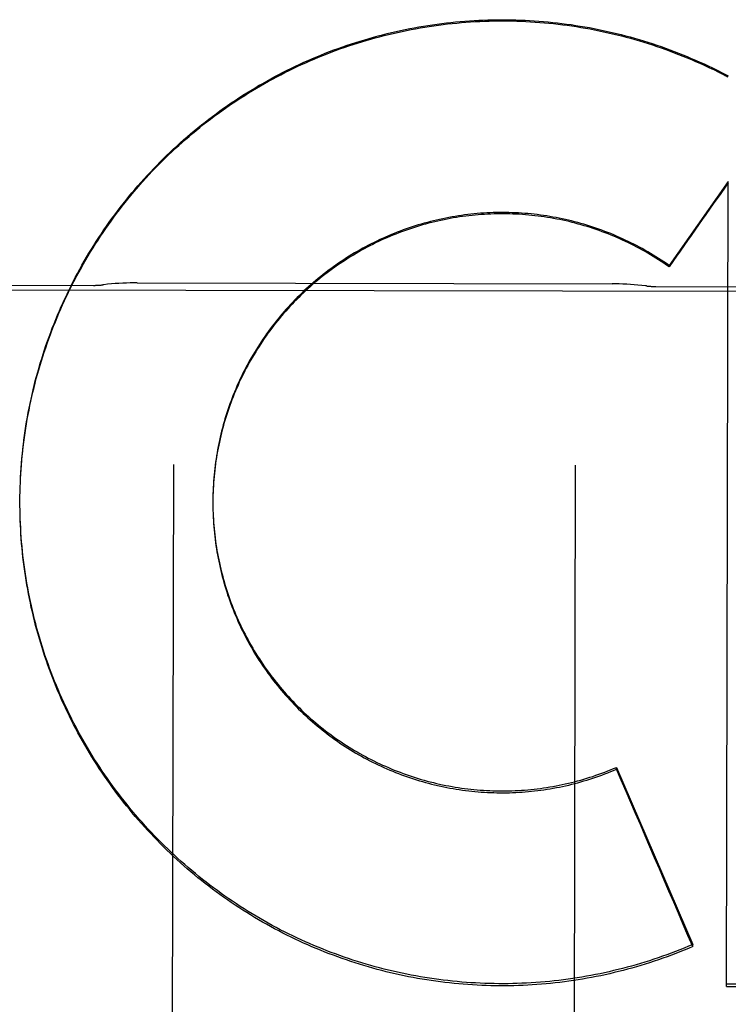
# Model space of a CAD drawing. Header units: inches. Extents: x 0 to 202, y 0 to 130.
# Tile 9 of 77: x 61.62 to 61.84, y 42.432 to 42.739. Entities that reach past the tile are written whole.
import ezdxf

# ---------------------------------------------------------------- set-up
doc = ezdxf.new("R2010")
doc.units = ezdxf.units.IN
doc.header["$LTSCALE"] = 11.0911316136
doc.header["$MEASUREMENT"] = 0
doc.linetypes.add('HIDDEN', pattern=[0.2, 0.1, -0.1])
doc.layers.add('02___PRT_ALL_AXES', color=7, linetype='CONTINUOUS')
doc.layers.add('DEFAULT_2', color=8, linetype='HIDDEN')

msp = doc.modelspace()

# ---------------------------------------------------------------- linework, layer by layer
at = {"layer": '02___PRT_ALL_AXES', "color": 8, "linetype": 'HIDDEN'}
for p, q in [((61.3240289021, 42.6552498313), (62.136527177, 42.6535755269)), ((61.567781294, 42.6561594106), (61.6427811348, 42.6560048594)), ((61.6564197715, 42.6567972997), (61.8041455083, 42.6564928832)), ((61.8177807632, 42.65564424), (61.892780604, 42.6554896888))]:
    msp.add_line(p, q, dxfattribs=at)
at = {"layer": 'DEFAULT_2', "color": 8, "linetype": 'HIDDEN'}
for p, q in [((61.83533985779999, 42.7232777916), (61.8353406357, 42.7236552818)), ((61.8353406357, 42.7236552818), (61.84028054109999, 42.7211481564)), ((61.8402125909, 42.6882801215), (61.8218423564, 42.6621929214)), ((61.8396963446, 42.4378940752), (61.8402125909, 42.6882801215)), ((61.8218414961, 42.6617754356), (61.8218423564, 42.6621929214)), ((61.6676663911, 42.60029681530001), (61.6665286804, 42.0481941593)), ((61.79266612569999, 42.6000392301), (61.791528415, 42.0479365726)), ((61.6199633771, 42.5914957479), (61.6200053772, 42.5934946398)), ((61.61992772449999, 42.5885177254), (61.6199407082, 42.5906117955)), ((61.6199387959, 42.5900582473), (61.6199661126, 42.5920533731)), ((61.6199277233, 42.5885177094), (61.6199291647, 42.5891700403)), ((61.6199309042, 42.5871825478), (61.619928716, 42.5889994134)), ((61.6199475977, 42.5857447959), (61.6199314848, 42.5877282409)), ((61.67993150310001, 42.5888756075), (61.6799314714, 42.5877522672)), ((61.679932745, 42.5891979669), (61.67993150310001, 42.5888756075)), ((61.6799325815, 42.5882122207), (61.6799417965, 42.5867696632)), ((61.6799432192, 42.5872265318), (61.6799628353, 42.58578713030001)), ((61.6199780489, 42.5843072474), (61.6199476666, 42.5862865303)), ((61.6200222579, 42.5828699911), (61.6199777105, 42.5848450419)), ((61.8055022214, 42.5054610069), (61.8055034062, 42.5060359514)), ((61.8055034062, 42.5060359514), (61.8292227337, 42.4509286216)), ((61.8292213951, 42.4502790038), (61.8292227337, 42.4509286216)), ((61.8396963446, 42.4378940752), (62.0595360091, 42.4373594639)), ((62.0595373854, 42.4380273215), (61.83969772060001, 42.4385618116))]:
    msp.add_line(p, q, dxfattribs=at)
for points in [[(61.6200017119, 42.5929329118), (61.6200584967, 42.5949354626), (61.6201254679, 42.5963757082), (61.6202062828, 42.5978152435), (61.6203009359, 42.5992539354), (61.6204094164, 42.6006916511), (61.6205317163, 42.6021282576), (61.62066782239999, 42.6035636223), (61.6208177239, 42.6049976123), (61.6209814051, 42.6064300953), (61.6211588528, 42.6078609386), (61.6213500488, 42.6092900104), (61.6215549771, 42.61071717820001), (61.621773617, 42.6121423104), (61.62200595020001, 42.6135652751), (61.6222519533, 42.614985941), (61.6225116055, 42.6164041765), (61.6227848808, 42.6178198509), (61.6230717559, 42.61923283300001), (61.6233722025, 42.6206429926), (61.6236861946, 42.6220501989), (61.6240137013, 42.6234543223), (61.6243546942, 42.6248552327), (61.62470914, 42.62625280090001), (61.62507700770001, 42.6276468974), (61.6254582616, 42.6290373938), (61.6258528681, 42.6304241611), (61.6262607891, 42.6318070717), (61.6266819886, 42.6331859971), (61.6271164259, 42.6345608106), (61.6275640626, 42.6359313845), (61.6280248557, 42.6372975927), (61.6284987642, 42.6386593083), (61.6289857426, 42.6400164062), (61.6294857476, 42.6413687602), (61.6299987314, 42.6427162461), (61.63052464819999, 42.6440587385), (61.63106344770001, 42.6453961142), (61.63161508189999, 42.6467282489), (61.6321794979, 42.64805502), (61.6327566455, 42.6493763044), (61.6333464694, 42.6506919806), (61.633948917, 42.6520019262), (61.6345639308, 42.6533060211), (61.6351914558, 42.6546041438), (61.6358314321, 42.6558961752), (61.6364838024, 42.657181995), (61.6371485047, 42.6584614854), (61.6378254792, 42.6597345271), (61.6385146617, 42.6610010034), (61.63921599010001, 42.6622607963), (61.6399293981, 42.6635137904), (61.6406548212, 42.6647598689), (61.6413921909, 42.6659989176), (61.64214144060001, 42.6672308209), (61.64290249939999, 42.6684554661), (61.64367529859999, 42.669672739), (61.6444597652, 42.6708825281), (61.6452558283, 42.6720847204), (61.6460634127, 42.6732792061), (61.6468824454, 42.6744658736), (61.6477128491, 42.6756446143), (61.6485545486, 42.6768153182), (61.6494074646, 42.6779778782), (61.65027151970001, 42.6791321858), (61.65114663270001, 42.6802781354), (61.6520327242, 42.6814156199), (61.65292971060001, 42.6825445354), (61.6538375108, 42.6836647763), (61.6547560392, 42.6847762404), (61.65568521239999, 42.6858788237), (61.65662494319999, 42.6869724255), (61.65757514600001, 42.6880569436), (61.6585357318, 42.6891322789), (61.659506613, 42.6901983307), (61.66048769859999, 42.6912550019), (61.6614788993, 42.6923021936), (61.6624801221, 42.6933398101), (61.6634912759, 42.6943677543), (61.6645122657, 42.6953859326), (61.6655429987, 42.6963942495), (61.6665833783, 42.6973926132), (61.6676333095, 42.6983809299), (61.6686926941, 42.69935910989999), (61.6697614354, 42.7003270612), (61.6708394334, 42.7012846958), (61.6719265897, 42.7022319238), (61.6730228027, 42.7031686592), (61.6741279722, 42.7040948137), (61.6752419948, 42.7050103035), (61.6763647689, 42.7059150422), (61.6774961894, 42.7068089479), (61.678636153, 42.7076919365), (61.67978455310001, 42.7085639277), (61.68094128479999, 42.7094248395), (61.6821062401, 42.7102745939), (61.68327931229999, 42.7111131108), (61.684460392, 42.7119403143), (61.6856493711, 42.7127561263), (61.6868461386, 42.713560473), (61.688050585, 42.7143532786), (61.689262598, 42.7151344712), (61.6904820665, 42.7159039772), (61.69170887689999, 42.71666172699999), (61.6929429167, 42.7174076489), (61.694184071, 42.7181416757), (61.6954322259, 42.7188637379), (61.6966872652, 42.7195737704), (61.69794907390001, 42.7202717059), (61.6992175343, 42.7209574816), (61.7004925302, 42.7216310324), (61.7017739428, 42.7222922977), (61.7030616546, 42.7229412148), (61.7043555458, 42.7235777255), (61.7056554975, 42.724201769), (61.7069613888, 42.7248132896), (61.7082730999, 42.7254122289), (61.7095905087, 42.7259985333), (61.7109134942, 42.7265721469), (61.7122419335, 42.7271330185), (61.71357570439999, 42.7276810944), (61.714914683, 42.7282163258), (61.7162587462, 42.7287386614), (61.7176077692, 42.7292480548), (61.7189616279, 42.729744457), (61.7203201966, 42.730227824), (61.7216833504, 42.7306981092), (61.7230509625, 42.7311552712), (61.7244229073, 42.73159926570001), (61.7257990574, 42.7320300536), (61.7271792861, 42.7324475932), (61.7285634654, 42.7328518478), (61.7299514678, 42.7332427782), (61.7313431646, 42.7336203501), (61.7327384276, 42.7339845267), (61.7341371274, 42.7343352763), (61.73553913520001, 42.73467256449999), (61.736944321, 42.7349963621), (61.7383525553, 42.7353066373), (61.73976370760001, 42.7356033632), (61.7411776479, 42.7358865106), (61.7425942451, 42.7361560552), (61.7440133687, 42.7364119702), (61.7454348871, 42.7366542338), (61.7468586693, 42.7368828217), (61.7482845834, 42.7370977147), (61.7497124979, 42.7372988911), (61.75114228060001, 42.7374863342), (61.7525737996, 42.7376600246), (61.75400692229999, 42.7378199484), (61.7554415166, 42.7379660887), (61.7568774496, 42.7380984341), (61.75831458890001, 42.7382169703), (61.7597528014, 42.7383216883), (61.7611919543, 42.7384125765), (61.7626319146, 42.7384896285), (61.7640725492, 42.7385528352), (61.7655137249, 42.7386021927), (61.7669553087, 42.7386376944), (61.7683971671, 42.7386593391), (61.7698391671, 42.7386671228), (61.7712811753, 42.7386610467), (61.7727230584, 42.7386411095), (61.7741646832, 42.7386073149), (61.7756059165, 42.73855966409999), (61.777046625, 42.7384981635), (61.77848667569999, 42.7384228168), (61.7799259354, 42.7383336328), (61.781364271, 42.738230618), (61.7828015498, 42.7381137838), (61.7842376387, 42.7379831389), (61.7856724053, 42.7378386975), (61.7871057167, 42.737680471), (61.7885374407, 42.7375084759), (61.7899674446, 42.7373227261), (61.7913955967, 42.7371232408), (61.7928217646, 42.7369100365), (61.79424581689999, 42.7366831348), (61.7956676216, 42.7364425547), (61.7970870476, 42.7361883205), (61.7985039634, 42.7359204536), (61.79991823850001, 42.7356389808), (61.8013297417, 42.7353439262), (61.802738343, 42.7350353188), (61.8041439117, 42.7347131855), (61.80554631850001, 42.7343775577), (61.8069454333, 42.7340284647), (61.8083411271, 42.7336659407), (61.80973327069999, 42.7332900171), (61.8111217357, 42.7329007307), (61.8125063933, 42.7324981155), (61.8138871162, 42.7320822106), (61.8152637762, 42.7316530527), (61.8166362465, 42.7312106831), (61.8180043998, 42.730755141), (61.8193681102, 42.7302864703), (61.8207272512, 42.7298047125), (61.82208169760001, 42.7293099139), (61.8234313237, 42.7288021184), (61.8247760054, 42.7282813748)], [(61.6200538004, 42.5943697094), (61.6201196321, 42.5958059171), (61.6201991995, 42.5972413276), (61.6202924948, 42.5986758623), (61.6203995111, 42.6001094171), (61.6205202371, 42.6015418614), (61.6206546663, 42.6029730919), (61.62080277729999, 42.6044029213), (61.62096454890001, 42.6058311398), (61.6211399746, 42.6072577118), (61.6213290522, 42.6086826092), (61.6215317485, 42.6101056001), (61.6217480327, 42.6115264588), (61.6219778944, 42.6129451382), (61.62222132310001, 42.6143615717), (61.62247828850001, 42.6157755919), (61.6227487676, 42.6171870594), (61.6230327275, 42.6185958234), (61.6233301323, 42.6200017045), (61.6236409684, 42.621404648), (61.6239652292, 42.6228046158), (61.6243028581, 42.6242013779), (61.6246538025, 42.6255947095), (61.62501804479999, 42.6269845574), (61.625395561, 42.6283708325), (61.6257863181, 42.6297534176), (61.6261902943, 42.6311322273), (61.6266074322, 42.6325070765), (61.62703767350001, 42.6338777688), (61.627480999, 42.6352442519), (61.6279373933, 42.6366064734), (61.6284067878, 42.6379642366), (61.6288891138, 42.6393173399), (61.6293843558, 42.6406657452), (61.629892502, 42.6420094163), (61.630413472, 42.6433481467), (61.6309471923, 42.6446817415), (61.631493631, 42.6460101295), (61.6320527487, 42.6473332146), (61.6326244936, 42.6486508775), (61.6332088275, 42.6499630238), (61.6338056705, 42.6512694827), (61.63441493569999, 42.6525700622), (61.6350366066, 42.6538647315), (61.6356706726, 42.6551534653), (61.6363170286, 42.6564360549), (61.6369755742, 42.657712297), (61.6376462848, 42.65898215), (61.6383291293, 42.6602455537), (61.6390240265, 42.66150236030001), (61.6397309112, 42.6627524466), (61.640449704, 42.6639956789), (61.6411803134, 42.665231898), (61.64192271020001, 42.6664610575), (61.642676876, 42.667683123), (61.64344268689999, 42.6688978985), (61.6442200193, 42.670105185), (61.6450088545, 42.6713049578), (61.6458091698, 42.6724971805), (61.646620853, 42.6736816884), (61.6474438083, 42.6748583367), (61.6482779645, 42.67602702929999), (61.6491232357, 42.67718764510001), (61.6499795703, 42.6783401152), (61.65084693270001, 42.6794843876), (61.6517251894, 42.6806202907), (61.65261420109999, 42.6817476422), (61.65351395, 42.6828664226), (61.6544244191, 42.6839766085), (61.65534546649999, 42.6850780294), (61.6562769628, 42.6861705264), (61.6572188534, 42.6872540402), (61.6581710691, 42.6883284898), (61.6591335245, 42.6893937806), (61.6601061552, 42.690449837), (61.66108882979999, 42.6914965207), (61.6620814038, 42.6925336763), (61.6630838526, 42.6935612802), (61.6640961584, 42.6945793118), (61.6651181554, 42.6955876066), (61.6661496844, 42.6965860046), (61.6671907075, 42.6975744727), (61.6682411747, 42.6985529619), (61.6693009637, 42.6995213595), (61.6703699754, 42.7004795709), (61.6714480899, 42.701427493), (61.6725351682, 42.7023650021), (61.6736311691, 42.7032920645), (61.6747360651, 42.7042086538), (61.6758496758, 42.7051146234), (61.6769718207, 42.7060098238), (61.6781024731, 42.7068942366), (61.6792415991, 42.7077678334), (61.6803890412, 42.7086304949), (61.68154466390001, 42.7094821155), (61.6827083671, 42.710322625), (61.68388002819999, 42.711151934), (61.6850595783, 42.711969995), (61.6862469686, 42.7127767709), (61.6874420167, 42.7135721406), (61.6886445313, 42.7143559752), (61.6898544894, 42.7151282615), (61.6910718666, 42.7158889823), (61.6922964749, 42.7166380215), (61.6935281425, 42.717375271), (61.6947667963, 42.71810069), (61.69601234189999, 42.7188142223), (61.6972646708, 42.7195158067), (61.69852369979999, 42.7202053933), (61.6997892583, 42.7208828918), (61.701061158, 42.7215481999), (61.70233936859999, 42.7222013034), (61.7036238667, 42.7228421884), (61.7049144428, 42.723470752), (61.7062108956, 42.7240868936), (61.707513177, 42.72469059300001), (61.7088212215, 42.7252818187), (61.71013487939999, 42.7258605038), (61.7114540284, 42.7264265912), (61.7127785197, 42.7269800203), (61.71410817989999, 42.7275207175), (61.7154429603, 42.7280486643), (61.7167828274, 42.728563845), (61.7181275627, 42.7290661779), (61.7194769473, 42.7295555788), (61.7208309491, 42.7300320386), (61.72218952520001, 42.73049554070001), (61.72355248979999, 42.7309460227), (61.7249196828, 42.7313834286), (61.7262909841, 42.7318077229), (61.72766624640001, 42.7322188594), (61.7290453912, 42.7326168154), (61.7304283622, 42.7330015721), (61.73181494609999, 42.7333730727), (61.73320492, 42.7337312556), (61.73459825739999, 42.734076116), (61.73599492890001, 42.734407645), (61.7373947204, 42.734725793), (61.7387974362, 42.7350305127), (61.7402029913, 42.7353217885), (61.7416112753, 42.7355995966), (61.7430221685, 42.7358639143), (61.7444355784, 42.7361147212), (61.7458513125, 42.7363519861), (61.7472691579, 42.7365756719), (61.7486890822, 42.7367857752), (61.7501110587, 42.7369822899), (61.75153485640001, 42.7371651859), (61.75296025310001, 42.7373344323), (61.7543871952, 42.737490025), (61.7558156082, 42.7376319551), (61.75724533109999, 42.7377602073), (61.758676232, 42.7378747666), (61.7601081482, 42.7379756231), (61.7615408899, 42.7380627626), (61.7629744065, 42.738136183), (61.764408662, 42.7381958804), (61.7658434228, 42.738241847), (61.76727845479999, 42.7382740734), (61.7687137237, 42.738292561), (61.770149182, 42.7382973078), (61.77158463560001, 42.7382883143), (61.7730199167, 42.7382655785), (61.774454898, 42.7382291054), (61.7758894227, 42.7381788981), (61.7773234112, 42.7381149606), (61.7787568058, 42.7380372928), (61.7801893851, 42.7379459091), (61.7816209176, 42.7378408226), (61.7830513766, 42.7377220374), (61.7844807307, 42.7375895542), (61.7859087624, 42.7374433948), (61.7873352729, 42.7372835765), (61.7887601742, 42.7371101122), (61.7901833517, 42.7369230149), (61.7916046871, 42.736722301), (61.7930240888, 42.7365079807), (61.7944413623, 42.7362800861), (61.7958562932, 42.7360386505), (61.79726885, 42.7357836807), (61.7986790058, 42.7355151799), (61.8000865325, 42.735233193), (61.8014912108, 42.7349377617), (61.8028929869, 42.7346288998), (61.80429178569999, 42.73430662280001), (61.8056874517, 42.7339709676), (61.8070798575, 42.7336219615), (61.8084688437, 42.7332596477), (61.8098542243, 42.7328840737), (61.8112359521, 42.7324952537), (61.8126139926, 42.7320931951), (61.8139881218, 42.7316779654), (61.8153581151, 42.7312496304), (61.81672393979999, 42.7308082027), (61.8180855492, 42.730353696), (61.8194427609, 42.7298861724), (61.8207954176, 42.7294056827), (61.8221433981, 42.7289122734), (61.8234865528, 42.7284059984), (61.8248248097, 42.7278868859)], [(61.8247760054, 42.7282813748), (61.8261156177, 42.7277477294), (61.8274500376, 42.7272012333), (61.82877914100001, 42.7266419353), (61.8301028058, 42.7260698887), (61.8314209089, 42.7254851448), (61.83273332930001, 42.7248877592), (61.8340398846, 42.724277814), (61.8353406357, 42.7236552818)], [(61.8248248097, 42.7278868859), (61.8261581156, 42.7273549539), (61.8274862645, 42.7268102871), (61.82880904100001, 42.7262529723), (61.8301264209, 42.7256830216), (61.8314383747, 42.7251004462), (61.8327447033, 42.7245053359), (61.8340451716, 42.723897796), (61.83533985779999, 42.7232777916)], [(61.8218423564, 42.6621929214), (61.821033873, 42.6627571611), (61.8202193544, 42.6633124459), (61.8193987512, 42.6638588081), (61.8185722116, 42.6643961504), (61.81773983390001, 42.6649244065), (61.81690171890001, 42.66544351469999), (61.8160579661, 42.6659534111), (61.8152086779, 42.6664540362), (61.8143539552, 42.6669453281), (61.8134939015, 42.6674272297), (61.8126286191, 42.6678996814), (61.81175821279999, 42.6683626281), (61.810882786, 42.6688160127), (61.8100024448, 42.6692597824), (61.8091172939, 42.6696938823), (61.8082274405, 42.6701182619), (61.8073329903, 42.6705328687), (61.8064340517, 42.6709376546), (61.8055307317, 42.6713325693), (61.80462313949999, 42.6717175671), (61.8037113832, 42.6720926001), (61.802795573, 42.6724576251), (61.8018758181, 42.6728125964), (61.8009522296, 42.6731574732), (61.8000249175, 42.6734922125), (61.799093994, 42.6738167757), (61.7981595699, 42.6741311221), (61.7972217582, 42.6744352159), (61.7962806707, 42.6747290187), (61.795336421, 42.6750124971), (61.7943891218, 42.67528561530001), (61.7934388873, 42.6755483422), (61.7924858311, 42.6758006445), (61.791530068, 42.6760424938), (61.79057171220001, 42.6762738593), (61.7896108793, 42.6764947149), (61.7886476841, 42.6767050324), (61.7876822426, 42.6769047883), (61.78671467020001, 42.6770939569), (61.7857450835, 42.6772725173), (61.7847735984, 42.6774404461), (61.7838003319, 42.6775977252), (61.7828254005, 42.6777443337), (61.78184892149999, 42.677880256), (61.7808710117, 42.6780054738), (61.7798917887, 42.678119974), (61.77891137, 42.678223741), (61.77792987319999, 42.6783167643), (61.77694741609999, 42.6783990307), (61.7759641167, 42.6784705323), (61.7749800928, 42.6785312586), (61.77399546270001, 42.6785812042), (61.77301034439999, 42.6786203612), (61.7720248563, 42.6786487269), (61.7710391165, 42.6786662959), (61.7700532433, 42.678673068), (61.76906735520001, 42.6786690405), (61.7680815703, 42.6786542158), (61.767096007, 42.6786285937), (61.7661107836, 42.6785921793), (61.7651260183, 42.678544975), (61.7641418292, 42.6784869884), (61.7631583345, 42.6784182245), (61.7621756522, 42.6783386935), (61.7611939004, 42.678248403), (61.7602131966, 42.6781473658), (61.7592336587, 42.6780355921), (61.7582554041, 42.6779130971), (61.7572785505, 42.6777798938), (61.75630321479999, 42.677636), (61.7553295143, 42.677481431), (61.7543575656, 42.6773162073), (61.7533874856, 42.6771403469), (61.7524193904, 42.6769538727), (61.7514533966, 42.6767568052), (61.75048961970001, 42.67654917), (61.7495281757, 42.67633099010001), (61.74856917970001, 42.6761022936), (61.7476127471, 42.6758631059), (61.7466589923, 42.6756134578), (61.74570803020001, 42.6753533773), (61.7447599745, 42.6750828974), (61.7438149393, 42.6748020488), (61.74287303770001, 42.6745108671), (61.7419343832, 42.6742093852), (61.7409990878, 42.6738976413), (61.7400672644, 42.673575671), (61.7391390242, 42.6732435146), (61.7382144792, 42.6729012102), (61.73729373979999, 42.6725488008), (61.7363769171, 42.6721863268), (61.7354641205, 42.6718138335), (61.7345554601, 42.6714313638), (61.7336510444, 42.6710389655), (61.7327509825, 42.6706366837), (61.7318553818, 42.6702245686), (61.7309643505, 42.6698026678), (61.7300779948, 42.6693710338), (61.7291964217, 42.6689297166), (61.7283197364, 42.6684787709), (61.72744804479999, 42.6680182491), (61.7265814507, 42.6675482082), (61.7257200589, 42.6670687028), (61.724863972, 42.6665797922), (61.7240132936, 42.6660815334), (61.7231681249, 42.6655739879), (61.7223285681, 42.6650572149), (61.7214947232, 42.6645312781), (61.7206666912, 42.663996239), (61.7198445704, 42.6634521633), (61.7190284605, 42.6628991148), (61.7182184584, 42.6623371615), (61.7174146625, 42.6617663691), (61.7166171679, 42.6611868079), (61.7158260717, 42.6605985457), (61.7150414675, 42.6600016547), (61.7142634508, 42.659396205), (61.7134921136, 42.6587822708), (61.71272754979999, 42.6581599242), (61.71196984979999, 42.6575292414), (61.7112191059, 42.6568902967), (61.7104754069, 42.6562431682), (61.7097388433, 42.6555879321), (61.7090095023, 42.6549246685), (61.70828747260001, 42.6542534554), (61.7075728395, 42.653574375), (61.7068656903, 42.6528875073), (61.7061661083, 42.652192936), (61.705474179, 42.6514907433), (61.70478998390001, 42.65078101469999), (61.7041136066, 42.650063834), (61.70344512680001, 42.6493392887), (61.7027846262, 42.6486074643), (61.7021321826, 42.6478684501), (61.7014878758, 42.6471223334), (61.7008517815, 42.6463692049), (61.70022397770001, 42.645609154), (61.6996045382, 42.6448422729), (61.6989935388, 42.6440686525), (61.6983910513, 42.64328838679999), (61.6977971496, 42.6425015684), (61.6972119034, 42.6417082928), (61.6966353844, 42.640908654), (61.6960676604, 42.6401027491), (61.695508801, 42.6392906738), (61.6949588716, 42.6384725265), (61.6944179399, 42.6376484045), (61.6938860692, 42.6368184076), (61.693363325, 42.6359826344), (61.6928497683, 42.6351411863), (61.6923454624, 42.6342941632), (61.6918504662, 42.6334416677), (61.6913648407, 42.6325838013), (61.6908886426, 42.6317206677), (61.6904219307, 42.6308523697), (61.6899647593, 42.6299790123), (61.6895171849, 42.6291006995), (61.6890792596, 42.6282175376), (61.68865103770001, 42.6273296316), (61.6882325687, 42.626437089), (61.6878239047, 42.6255400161), (61.687425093, 42.6246385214), (61.68703618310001, 42.6237327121), (61.68665722, 42.6228226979), (61.686288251, 42.6219085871), (61.6859293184, 42.6209904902), (61.68558046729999, 42.6200685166), (61.6852417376, 42.6191427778), (61.68491317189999, 42.6182133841), (61.6845948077, 42.6172804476), (61.684286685, 42.6163440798), (61.6839888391, 42.6154043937), (61.6837013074, 42.6144615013), (61.6834241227, 42.6135155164), (61.6831573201, 42.6125665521), (61.6829009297, 42.6116147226), (61.6826549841, 42.6106601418), (61.68241951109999, 42.6097029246), (61.6821945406, 42.6087431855), (61.681980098, 42.6077810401), (61.68177621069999, 42.6068166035), (61.68158290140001, 42.6058499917), (61.6814001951, 42.6048813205), (61.6812281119, 42.6039107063), (61.68106667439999, 42.6029382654), (61.6809158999, 42.6019641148), (61.6807758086, 42.600988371), (61.6806464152, 42.6000111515), (61.6805277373, 42.5990325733), (61.6804197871, 42.598052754), (61.6803225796, 42.597071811), (61.6802361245, 42.5960898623), (61.6801604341, 42.5951070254), (61.6800955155, 42.5941234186), (61.6800413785, 42.59313915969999), (61.6799980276, 42.5921543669), (61.67996547, 42.5911691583), (61.6799437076, 42.5901836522), (61.6799305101, 42.5883939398)], [(61.8218414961, 42.6617754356), (61.8210373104, 42.6623371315), (61.82022713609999, 42.6628899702), (61.81941091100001, 42.66343399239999), (61.8185888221, 42.6639690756), (61.8177610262, 42.6644951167), (61.8169275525, 42.6650120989), (61.81608842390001, 42.6655200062), (61.8152438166, 42.666018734), (61.8143939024, 42.6665081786), (61.81353871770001, 42.6669883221), (61.8126783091, 42.6674591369), (61.8118128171, 42.6679205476), (61.8109423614, 42.6683724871), (61.8100670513, 42.6688149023), (61.8091870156, 42.66924772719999), (61.8083023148, 42.6696709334), (61.8074129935, 42.670084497), (61.8065192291, 42.6704883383), (61.8056212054, 42.6708823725), (61.8047189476, 42.6712665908), (61.8038124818, 42.6716409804), (61.8029019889, 42.6720054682), (61.8019876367, 42.6723599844), (61.80106948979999, 42.672704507), (61.8001476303, 42.6730390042), (61.79922217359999, 42.6733634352), (61.7982932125, 42.6736777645), (61.7973608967, 42.6739819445), (61.7964253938, 42.6742759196), (61.795486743, 42.6745596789), (61.7945449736, 42.6748332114), (61.793600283, 42.675096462), (61.7926528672, 42.6753493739), (61.7917027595, 42.6755919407), (61.7907500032, 42.6758241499), (61.7897947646, 42.6760459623), (61.7888371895, 42.676257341), (61.7878773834, 42.6764582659), (61.786915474, 42.6766487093), (61.7859515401, 42.6768286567), (61.7849856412, 42.6769980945), (61.7840179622, 42.6771569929), (61.7830486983, 42.6773053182), (61.782077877, 42.677443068), (61.781105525, 42.6775702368), (61.78013184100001, 42.6776868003), (61.7791570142, 42.6777927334), (61.7781811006, 42.6778880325), (61.7772041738, 42.6779726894), (61.77622637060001, 42.6780466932), (61.7752478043, 42.6781100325), (61.7742686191, 42.6781627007), (61.7732889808, 42.678204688), (61.7723089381, 42.6782359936), (61.77132852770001, 42.6782566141), (61.77034795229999, 42.6782665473), (61.7693674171, 42.6782657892), (61.7683869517, 42.6782543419), (61.76740659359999, 42.6782322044), (61.7664265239, 42.6781993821), (61.7654469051, 42.67815587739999), (61.7644678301, 42.6781016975), (61.763489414, 42.6780368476), (61.76251175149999, 42.6779613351), (61.7615349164, 42.6778751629), (61.7605590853, 42.6777783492), (61.7595844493, 42.6776709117), (61.7586110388, 42.6775528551), (61.75763888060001, 42.6774241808), (61.75666817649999, 42.6772849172), (61.75569912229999, 42.6771350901), (61.7547317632, 42.6769747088), (61.7537661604, 42.6768037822), (61.7528024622, 42.6766223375), (61.7518407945, 42.6764303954), (61.7508812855, 42.6762279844), (61.7499240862, 42.67601513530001), (61.7489692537, 42.675791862), (61.7480168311, 42.675558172), (61.7470670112, 42.6753141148), (61.7461199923, 42.6750597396), (61.74517579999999, 42.6747950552), (61.7442344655, 42.6745200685), (61.7432961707, 42.6742348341), (61.7423610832, 42.6739393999), (61.7414292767, 42.6736337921), (61.7405008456, 42.6733180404), (61.7395758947, 42.6729921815), (61.7386545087, 42.672656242), (61.7377368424, 42.6723102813), (61.7368230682, 42.6719543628), (61.7359132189, 42.6715885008), (61.7350073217, 42.671212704), (61.7341055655, 42.6708270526), (61.7332081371, 42.6704316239), (61.7323150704, 42.6700264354), (61.7314264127, 42.6696115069), (61.7305423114, 42.6691869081), (61.7296628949, 42.6687526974), (61.7287882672, 42.6683089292), (61.7279185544, 42.6678556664), (61.7270538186, 42.6673929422), (61.7261941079, 42.6669207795), (61.72533959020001, 42.6664392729), (61.7244904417, 42.6659485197), (61.7236466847, 42.6654485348), (61.7228083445, 42.6649393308), (61.7219755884, 42.6644210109), (61.7211485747, 42.6638936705), (61.72032735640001, 42.6633573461), (61.7195120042, 42.6628120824), (61.71870262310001, 42.6622579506), (61.7178993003, 42.6616950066), (61.71710215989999, 42.6611233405), (61.7163113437, 42.66054305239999), (61.71552688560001, 42.6599541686), (61.714748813, 42.6593567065), (61.713977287, 42.6587507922), (61.71321247, 42.6581365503), (61.7124543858, 42.6575140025), (61.7117030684, 42.6568831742), (61.7109586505, 42.6562441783), (61.71022125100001, 42.6555971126), (61.7094909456, 42.6549420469), (61.7087678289, 42.6542790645), (61.7080519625, 42.653608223), (61.7073433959, 42.6529295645), (61.7066422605, 42.6522432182), (61.7059486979, 42.65154932), (61.7052627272, 42.650847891), (61.7045843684, 42.6501389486), (61.7039137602, 42.6494226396), (61.7032510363, 42.6486991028), (61.7025962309, 42.6479683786), (61.70194939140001, 42.6472305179), (61.701310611, 42.6464856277), (61.7006799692, 42.6457337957), (61.700057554, 42.6449751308), (61.6994434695, 42.6442097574), (61.6988377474, 42.6434377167), (61.6982404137, 42.64265903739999), (61.6976515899, 42.6418738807), (61.6970714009, 42.6410824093), (61.6964998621, 42.6402846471), (61.6959369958, 42.6394806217), (61.69538290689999, 42.6386704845), (61.6948376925, 42.6378543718), (61.6943013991, 42.6370323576), (61.69377408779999, 42.6362045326), (61.6932558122, 42.6353709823), (61.692746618, 42.6345317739), (61.69224659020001, 42.6336870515), (61.69175582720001, 42.6328369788), (61.6912743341, 42.6319815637), (61.6908021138, 42.6311208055), (61.6903392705, 42.6302548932), (61.6898858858, 42.6293839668), (61.6894420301, 42.6285081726), (61.68900779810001, 42.6276276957), (61.6885831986, 42.62674256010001), (61.6881682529, 42.6258528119), (61.68776301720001, 42.624958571), (61.687367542, 42.6240599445), (61.6869818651, 42.6231570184), (61.6866060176, 42.6222498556), (61.68624007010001, 42.6213386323), (61.68588410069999, 42.6204235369), (61.6855381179, 42.6195045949), (61.68520213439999, 42.6185818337), (61.68487621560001, 42.6176554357), (61.6845604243, 42.61672556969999), (61.6842547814, 42.6157923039), (61.68395931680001, 42.6148557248), (61.6836740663, 42.6139159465), (61.6833990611, 42.6129730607), (61.683134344, 42.6120272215), (61.6828799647, 42.6110786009), (61.6826359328, 42.6101272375), (61.68240225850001, 42.6091731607), (61.68217898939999, 42.60821657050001), (61.6819661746, 42.6072576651), (61.6817638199, 42.6062964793), (61.6815719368, 42.6053330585), (61.6813905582, 42.6043675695), (61.68121971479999, 42.6034001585), (61.6810594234, 42.6024309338), (61.6809097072, 42.6014600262), (61.6807705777, 42.6004875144), (61.6806420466, 42.5995134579), (61.6805241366, 42.5985380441), (61.6804168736, 42.5975614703), (61.6803202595, 42.5965837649), (61.6802342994, 42.5956049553), (61.68015900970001, 42.594625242), (61.680094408, 42.5936448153), (61.680040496, 42.5926637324), (61.6799972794, 42.5916820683), (61.6799647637, 42.5906999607), (61.6799429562, 42.5897175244)], [(61.6564207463, 42.6567972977), (61.6553669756, 42.6567930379), (61.6542179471, 42.6567738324), (61.6530619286, 42.6567393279), (61.6518996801, 42.6566894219), (61.65073177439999, 42.6566240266), (61.6495587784, 42.6565430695), (61.6483812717, 42.6564464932), (61.6471998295, 42.6563342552), (61.6460150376, 42.6562063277), (61.6457472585, 42.6561752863)], [(61.8148153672, 42.6558268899), (61.8145469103, 42.6558591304), (61.8133627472, 42.6559919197), (61.8121818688, 42.6561090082), (61.811004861, 42.6562104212), (61.8098322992, 42.6562961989), (61.8086647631, 42.6563663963), (61.80750281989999, 42.6564210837), (61.8063470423, 42.6564603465), (61.8051981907, 42.6564842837), (61.8041445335, 42.6564928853)], [(61.6799646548, 42.5862410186), (61.6799945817, 42.5848048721), (61.6800370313, 42.5838230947), (61.680090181, 42.5828418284), (61.6801540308, 42.5818611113), (61.68022856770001, 42.5808811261), (61.6803137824, 42.5799020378), (61.6804096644, 42.5789239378), (61.6805162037, 42.5779469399), (61.68063338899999, 42.576971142), (61.68076121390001, 42.5759966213), (61.68089965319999, 42.5750235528), (61.6810486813, 42.5740521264), (61.681208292, 42.5730823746), (61.6813784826, 42.5721143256), (61.6815592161, 42.5711481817), (61.68175045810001, 42.5701841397), (61.6819521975, 42.5692222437), (61.6821644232, 42.5682625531), (61.6823871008, 42.5673052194), (61.6826202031, 42.5663503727), (61.68286369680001, 42.5653981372), (61.6831175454, 42.56444865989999), (61.6833817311, 42.5635020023), (61.6836562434, 42.5625582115), (61.6839410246, 42.5616174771), (61.68423601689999, 42.5606799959), (61.68454121, 42.5597457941), (61.6848565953, 42.5588149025), (61.6851821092, 42.55788750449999), (61.6855176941, 42.5569637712), (61.6858633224, 42.5560437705), (61.6862189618, 42.5551275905), (61.6865845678, 42.5542153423), (61.6869601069, 42.553307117), (61.68734551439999, 42.5524030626), (61.6877407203, 42.5515033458), (61.6881457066, 42.5506080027), (61.6885604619, 42.5497170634), (61.6889848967, 42.5488307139), (61.6894189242, 42.5479491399), (61.68986252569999, 42.547072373), (61.6903156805, 42.5462004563), (61.6907783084, 42.5453335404), (61.69125034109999, 42.5444717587), (61.6917317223, 42.5436152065), (61.6922223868, 42.5427640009), (61.692722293, 42.5419182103), (61.6932314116, 42.5410778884), (61.6937496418, 42.5402431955), (61.69427687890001, 42.5394143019), (61.69481310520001, 42.5385912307), (61.6953583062, 42.5377740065), (61.6959123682, 42.5369627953), (61.6964751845, 42.5361577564), (61.6970467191, 42.5353589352), (61.69762692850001, 42.5345663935), (61.6982157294, 42.5337802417), (61.698813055, 42.5330005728), (61.6994188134, 42.5322275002), (61.7000329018, 42.5314611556), (61.700655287, 42.5307015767), (61.7012859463, 42.5299487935), (61.7019247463, 42.5292029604), (61.7025715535, 42.5284642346), (61.7032263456, 42.5277326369), (61.7038890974, 42.5270081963), (61.7045596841, 42.5262910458), (61.7052379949, 42.5255813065), (61.7059239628, 42.5248790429), (61.7066175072, 42.5241843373), (61.7073185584, 42.5234972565), (61.7080270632, 42.522817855), (61.70874289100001, 42.5221462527), (61.7094659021, 42.5214825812), (61.71019607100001, 42.5208268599), (61.7109333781, 42.5201791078), (61.7116776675, 42.5195394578), (61.7124287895, 42.51890804), (61.7131867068, 42.5182848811), (61.7139513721, 42.5176700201), (61.71472266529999, 42.5170635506), (61.7155004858, 42.5164655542), (61.7162847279, 42.5158761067), (61.717075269, 42.5152953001), (61.7178720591, 42.514723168), (61.7186750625, 42.5141597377), (61.7194841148, 42.5136051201), (61.7202990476, 42.5130594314), (61.7211198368, 42.5125226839), (61.7219464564, 42.5119948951), (61.7227787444, 42.5114761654), (61.72361655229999, 42.5109665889), (61.7244598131, 42.510466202), (61.7253084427, 42.5099750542), (61.72616234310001, 42.5094931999), (61.7270214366, 42.5090206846), (61.727885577, 42.5085575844), (61.7287546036, 42.5081039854), (61.7296284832, 42.507659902), (61.7305071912, 42.50722534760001), (61.7313905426, 42.5068004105), (61.7322783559, 42.5063851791), (61.7331705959, 42.505979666), (61.7340672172, 42.5055838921), (61.7349680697, 42.5051979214), (61.7358730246, 42.5048218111), (61.7367819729, 42.5044556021), (61.7376947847, 42.5040993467), (61.7386113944, 42.5037530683), (61.739531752, 42.5034167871), (61.7404556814, 42.5030905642), (61.74138298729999, 42.5027744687), (61.7423136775, 42.502468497), (61.7432477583, 42.5021726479), (61.7441850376, 42.5018869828), (61.7451253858, 42.5016115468), (61.746068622, 42.5013463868), (61.7470145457, 42.5010915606), (61.7479630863, 42.50084708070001), (61.7489141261, 42.5006129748), (61.7498676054, 42.5003892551), (61.7508234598, 42.5001759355), (61.75178158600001, 42.4999730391), (61.7527419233, 42.4997805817), (61.7537042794, 42.4995985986), (61.7546684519, 42.4994271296), (61.75563441, 42.4992661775), (61.756602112, 42.4991157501), (61.7575713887, 42.4989758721), (61.7585420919, 42.4988465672), (61.75951411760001, 42.4987278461), (61.76048733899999, 42.4986197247), (61.7614616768, 42.4985222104), (61.762437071, 42.4984353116), (61.76341333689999, 42.4983590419), (61.7643902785, 42.4982934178), (61.7653678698, 42.4982384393), (61.7663460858, 42.4981941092), (61.76732472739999, 42.498160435), (61.7683036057, 42.4981374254), (61.7692826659, 42.4981250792), (61.7702618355, 42.4981233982), (61.7712409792, 42.4981323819), (61.7722199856, 42.498152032), (61.7731987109, 42.4981823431), (61.7741769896, 42.4982233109), (61.7751547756, 42.4982749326), (61.7761320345, 42.4983372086), (61.777108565, 42.4984101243), (61.7780841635, 42.4984936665), (61.7790588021, 42.4985878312), (61.780032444, 42.4986926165), (61.7810049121, 42.4988080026), (61.78197604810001, 42.4989339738), (61.78294575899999, 42.49907051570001), (61.7839139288, 42.4992176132), (61.7848804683, 42.4993752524), (61.7858453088, 42.4995434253), (61.78680827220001, 42.4997220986), (61.7877691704, 42.4999112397), (61.7887279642, 42.5001108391), (61.7896846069, 42.500320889), (61.79063893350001, 42.5005413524), (61.7915907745, 42.5007721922), (61.7925400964, 42.5010134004), (61.7934868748, 42.5012649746), (61.79443091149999, 42.5015268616), (61.7953720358, 42.5017990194), (61.79631014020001, 42.5020814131), (61.7972450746, 42.5023739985), (61.798176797, 42.5026767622), (61.7991052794, 42.5029896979), (61.8000303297, 42.5033127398), (61.8009517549, 42.5036458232), (61.8018695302, 42.5039889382), (61.80278362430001, 42.5043420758), (61.8036938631, 42.5047051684), (61.8046000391, 42.5050781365), (61.8055022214, 42.5054610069)], [(61.67999688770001, 42.5852557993), (61.680039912, 42.5842709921), (61.6800937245, 42.5832867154), (61.680158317, 42.582303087), (61.6802336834, 42.5813202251), (61.6803198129, 42.5803382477), (61.680416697, 42.5793572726), (61.6805243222, 42.5783774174), (61.68064267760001, 42.5773988), (61.68077174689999, 42.5764215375), (61.6809115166, 42.5754457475), (61.681061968, 42.5744715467), (61.681223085, 42.5734990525), (61.6813948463, 42.5725283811), (61.6815772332, 42.5715596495), (61.681770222, 42.5705929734), (61.6819737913, 42.5696284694), (61.6821879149, 42.5686662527), (61.68241256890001, 42.5677064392), (61.6826477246, 42.5667491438), (61.6828933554, 42.5657944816), (61.6831494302, 42.5648425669), (61.68341592, 42.5638935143), (61.68369279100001, 42.5629474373), (61.6839800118, 42.5620044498), (61.6842775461, 42.5610646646), (61.6845853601, 42.5601281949), (61.6849034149, 42.5591951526), (61.68523167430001, 42.5582656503), (61.685570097, 42.5573397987), (61.6859186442, 42.5564177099), (61.6862772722, 42.5554994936), (61.6866459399, 42.5545852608), (61.6870246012, 42.5536751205), (61.6874132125, 42.5527691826), (61.68781172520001, 42.5518675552), (61.68822009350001, 42.5509703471), (61.68863826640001, 42.5500776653), (61.68906619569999, 42.5491896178), (61.6895038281, 42.5483063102), (61.6899511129, 42.5474278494), (61.6904079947, 42.5465543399), (61.6908744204, 42.5456858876), (61.6913503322, 42.5448225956), (61.6918356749, 42.5439645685), (61.6923303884, 42.5431119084), (61.692834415, 42.5422647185), (61.6933476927, 42.5414230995), (61.69387016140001, 42.5405871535), (61.6944017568, 42.5397569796), (61.6949424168, 42.5389326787), (61.69549207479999, 42.5381143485), (61.6960506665, 42.5373020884), (61.6966181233, 42.5364959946), (61.6971943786, 42.5356961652), (61.6977793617, 42.5349026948), (61.698373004, 42.53411568), (61.69897523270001, 42.5333352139), (61.6995859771, 42.5325613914), (61.70020516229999, 42.5317943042), (61.7008327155, 42.5310340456), (61.7014685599, 42.5302807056), (61.7021126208, 42.5295343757), (61.7027648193, 42.5287951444), (61.7034250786, 42.5280631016), (61.70409331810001, 42.5273383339), (61.7047694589, 42.5266209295), (61.70545341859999, 42.5259109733), (61.7061451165, 42.5252085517), (61.7068444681, 42.5245137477), (61.7075513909, 42.5238266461), (61.7082657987, 42.5231473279), (61.7089876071, 42.522475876), (61.70971672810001, 42.5218123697), (61.71045307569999, 42.52115689), (61.7111965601, 42.520509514), (61.7119470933, 42.519870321), (61.71270458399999, 42.5192393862), (61.7134689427, 42.5186167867), (61.7142400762, 42.5180025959), (61.7150178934, 42.5173968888), (61.7158022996, 42.5167997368), (61.7165932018, 42.5162112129), (61.7173905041, 42.5156313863), (61.7181941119, 42.5150603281), (61.7190039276, 42.5144981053), (61.7198198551, 42.5139447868), (61.7206417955, 42.5134004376), (61.72146965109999, 42.5128651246), (61.72230332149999, 42.5123389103), (61.72314270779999, 42.5118218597), (61.7239877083, 42.5113140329), (61.7248382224, 42.5108154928), (61.7256941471, 42.5103262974), (61.7265553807, 42.5098465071), (61.72742181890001, 42.5093761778), (61.7282933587, 42.5089153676), (61.72916989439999, 42.5084641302), (61.73005132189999, 42.5080225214), (61.7309375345, 42.5075905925), (61.7318284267, 42.507168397), (61.73272389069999, 42.5067559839), (61.7336238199, 42.5063534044), (61.7345281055, 42.5059607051), (61.7354366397, 42.5055779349), (61.73634931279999, 42.5052051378), (61.7372660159, 42.5048423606), (61.7381866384, 42.5044896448), (61.7391110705, 42.5041470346), (61.7400392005, 42.5038145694), (61.7409709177, 42.5034922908), (61.7419061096, 42.5031802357), (61.7428446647, 42.5028784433), (61.74378646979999, 42.5025869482), (61.7447314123, 42.502305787), (61.7456793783, 42.5020349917), (61.7466302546, 42.5017745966), (61.7475839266, 42.5015246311), (61.7485402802, 42.5012851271), (61.7494992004, 42.5010561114), (61.75046057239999, 42.5008376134), (61.7514242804, 42.5006296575), (61.7523902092, 42.5004322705), (61.7533582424, 42.5002454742), (61.75432826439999, 42.5000692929), (61.7553001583, 42.4999037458), (61.7562738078, 42.49974885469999), (61.7572490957, 42.4996046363), (61.7582259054, 42.4994711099), (61.7592041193, 42.4993482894), (61.7601836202, 42.4992361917), (61.76116429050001, 42.4991348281), (61.7621460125, 42.4990442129), (61.7631286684, 42.4989643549), (61.7641121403, 42.4988952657), (61.7650963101, 42.4988369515), (61.76608105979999, 42.4987894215), (61.7670662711, 42.4987526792), (61.7680518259, 42.4987267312), (61.7690376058, 42.4987115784), (61.7700234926, 42.4987072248), (61.7710093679, 42.4987136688), (61.7719951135, 42.4987309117), (61.772980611, 42.4987589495), (61.7739657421, 42.4987977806), (61.7749503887, 42.4988473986), (61.7759344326, 42.4989077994), (61.7769177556, 42.4989789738), (61.7779002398, 42.4990609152), (61.77888176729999, 42.4991536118), (61.7798622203, 42.4992570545), (61.7808414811, 42.4993712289), (61.7818194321, 42.4994961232), (61.7827959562, 42.49963172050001), (61.7837709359, 42.4997780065), (61.7847442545, 42.4999349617), (61.7857157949, 42.5001025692), (61.7866854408, 42.5002808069), (61.7876530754, 42.5004696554), (61.7886185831, 42.50066909), (61.7895818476, 42.5008790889), (61.7905427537, 42.5010996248), (61.7915011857, 42.5013306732), (61.7924570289, 42.5015722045), (61.7934101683, 42.5018241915), (61.7943604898, 42.5020866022), (61.795307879, 42.5023594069), (61.79625222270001, 42.5026425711), (61.79719340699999, 42.5029360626), (61.7981313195, 42.5032398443), (61.7990658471, 42.5035538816), (61.7999968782, 42.5038781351), (61.8009243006, 42.5042125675), (61.8018480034, 42.504557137), (61.8027678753, 42.5049118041), (61.8036838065, 42.5052765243), (61.80459563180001, 42.50565123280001), (61.8055034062, 42.5060359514)], [(61.6202364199, 42.5790839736), (61.6201509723, 42.5805232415), (61.620079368, 42.5819632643), (61.6200216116, 42.5834039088)], [(61.62033657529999, 42.5771268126), (61.6202373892, 42.57856139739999), (61.6201519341, 42.5799969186), (61.6200802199, 42.5814331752), (61.6200222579, 42.5828699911)], [(61.8292227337, 42.4509286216), (61.8278953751, 42.4503650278), (61.8265627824, 42.4498142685), (61.8252248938, 42.4492763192), (61.823881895, 42.4487512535), (61.8225339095, 42.4482391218), (61.8211810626, 42.4477399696), (61.8198234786, 42.4472538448), (61.81846128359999, 42.4467807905), (61.8170946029, 42.4463208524), (61.8157235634, 42.445874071), (61.8143482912, 42.4454404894), (61.8129689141, 42.445020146), (61.8115855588, 42.4446130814), (61.81019835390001, 42.4442193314), (61.8088074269, 42.4438389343), (61.8074129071, 42.4434719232), (61.8060149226, 42.443118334), (61.8046136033, 42.4427781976), (61.8032090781, 42.4424515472), (61.8018014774, 42.4421384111), (61.8003909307, 42.4418388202), (61.7989775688, 42.4415528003), (61.7975615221, 42.4412803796), (61.7961429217, 42.4410215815), (61.7947218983, 42.4407764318), (61.7932985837, 42.4405449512), (61.79187310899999, 42.440327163), (61.79044560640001, 42.44012308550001), (61.7890162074, 42.4399327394), (61.7875850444, 42.4397561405), (61.7861522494, 42.4395933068), (61.7847179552, 42.4394442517), (61.7832822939, 42.4393089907), (61.7818453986, 42.4391875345), (61.78040740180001, 42.4390798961), (61.7789684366, 42.4389860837), (61.7775286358, 42.4389061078), (61.7760881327, 42.4388399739), (61.7746470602, 42.4387876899), (61.7732055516, 42.438749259), (61.77176374, 42.4387246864), (61.7703217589, 42.4387139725), (61.7688797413, 42.43871712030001), (61.7674378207, 42.4387341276), (61.7659961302, 42.4387649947), (61.764554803, 42.4388097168), (61.7631139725, 42.4388682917), (61.7616737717, 42.438940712), (61.7602343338, 42.4390269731), (61.7587957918, 42.439127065), (61.75735827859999, 42.4392409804), (61.7559219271, 42.4393687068), (61.7544868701, 42.4395102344), (61.75305324, 42.4396655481), (61.7516211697, 42.4398346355), (61.7501907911, 42.4400174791), (61.7487622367, 42.4402140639), (61.7473356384, 42.4404243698), (61.7459111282, 42.4406483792), (61.7444888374, 42.4408860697), (61.7430688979, 42.441137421), (61.7416514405, 42.4414024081), (61.7402365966, 42.4416810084), (61.7388244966, 42.4419731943), (61.7374152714, 42.4422789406), (61.7360090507, 42.4425982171), (61.7346059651, 42.4429309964), (61.73320614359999, 42.4432772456), (61.7318097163, 42.4436369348), (61.7304168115, 42.4440100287), (61.7290275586, 42.4443964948), (61.7276420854, 42.44479629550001), (61.72626052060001, 42.4452093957), (61.7248829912, 42.4456357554), (61.7235096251, 42.446075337), (61.7221405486, 42.4465280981), (61.720775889, 42.4469939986), (61.7194157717, 42.4474729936), (61.718060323, 42.4479650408), (61.7167096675, 42.4484700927), (61.7153639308, 42.4489881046), (61.7140232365, 42.4495190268), (61.71268770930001, 42.450062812), (61.7113574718, 42.45061940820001), (61.7100326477, 42.4511887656), (61.7087133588, 42.45177083), (61.70739972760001, 42.4523655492), (61.7060918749, 42.4529728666), (61.70478992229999, 42.4535927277), (61.7034939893, 42.4542250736), (61.7022041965, 42.4548698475), (61.70092066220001, 42.4555269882), (61.699643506, 42.4561964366), (61.6983728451, 42.4568781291), (61.6971087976, 42.4575720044), (61.6958514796, 42.4582779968), (61.6946010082, 42.4589960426), (61.6933574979, 42.4597260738), (61.6921210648, 42.4604680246), (61.690891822, 42.4612218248), (61.6896698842, 42.4619874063), (61.6884553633, 42.4627646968), (61.6872483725, 42.4635536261), (61.6860490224, 42.4643541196), (61.6848574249, 42.465166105), (61.6836736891, 42.4659895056), (61.6824979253, 42.4668242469), (61.6813302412, 42.4676702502), (61.6801707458, 42.4685274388), (61.67901954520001, 42.469395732), (61.6778767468, 42.4702750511), (61.67674245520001, 42.4711653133), (61.6756167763, 42.4720664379), (61.674499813, 42.4729783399), (61.6733916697, 42.4739009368), (61.6722924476, 42.4748341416), (61.6712022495, 42.4757778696), (61.670121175, 42.4767320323), (61.66904932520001, 42.4776965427), (61.6679867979, 42.4786713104), (61.6669336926, 42.4796562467), (61.6658901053, 42.4806512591), (61.6648561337, 42.481656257), (61.6638318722, 42.4826711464), (61.6628174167, 42.4836958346), (61.6618128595, 42.4847302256), (61.660818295, 42.4857742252), (61.6598338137, 42.4868277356), (61.6588595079, 42.4878906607), (61.6578954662, 42.488962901), (61.6569417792, 42.4900443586), (61.6559985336, 42.49113493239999), (61.65506581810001, 42.4922345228), (61.65414371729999, 42.49334302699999), (61.6532323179, 42.4944603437), (61.6523317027, 42.49558636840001), (61.65144195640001, 42.4967209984), (61.65056315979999, 42.4978641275), (61.64969539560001, 42.4990156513), (61.6488387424, 42.5001754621), (61.6479932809, 42.501343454), (61.6471590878, 42.5025195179), (61.6463362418, 42.5037035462), (61.6455248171, 42.5048954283), (61.6447248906, 42.5060950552), (61.6439365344, 42.507302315), (61.64315982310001, 42.5085170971), (61.6423948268, 42.5097392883), (61.6416416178, 42.5109687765), (61.6409002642, 42.5122054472), (61.640170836, 42.5134491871), (61.6394533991, 42.5146998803), (61.6387480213, 42.515957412), (61.6380547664, 42.5172216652), (61.63737369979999, 42.5184925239), (61.636704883, 42.5197698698), (61.6360483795, 42.5210535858), (61.6354042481, 42.5223435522), (61.6347725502, 42.5236396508), (61.6341533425, 42.5249417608), (61.6335466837, 42.5262497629), (61.6329526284, 42.5275635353), (61.6323712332, 42.5288829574), (61.63180254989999, 42.5302079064), (61.631246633, 42.5315382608), (61.630703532, 42.5328738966), (61.630173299, 42.5342146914), (61.62965598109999, 42.5355605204), (61.6291516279, 42.53691126), (61.6286602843, 42.5382667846), (61.6281819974, 42.5396269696), (61.62771680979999, 42.5409916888), (61.627264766, 42.5423608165), (61.6268259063, 42.5437342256), (61.6264002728, 42.5451117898), (61.6259879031, 42.5464933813), (61.62558883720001, 42.54787887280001), (61.6252031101, 42.5492681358), (61.6248307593, 42.5506610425), (61.6244718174, 42.5520574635), (61.6241263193, 42.5534572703), (61.62379429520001, 42.5548603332), (61.6234757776, 42.5562665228), (61.6231707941, 42.5576757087), (61.62287937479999, 42.5590877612), (61.6226015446, 42.5605025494), (61.6223373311, 42.5619199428), (61.622086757, 42.5633398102), (61.6218498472, 42.5647620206), (61.6216266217, 42.5661864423), (61.6214171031, 42.5676129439), (61.6212213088, 42.5690413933), (61.6210392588, 42.5704716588), (61.620870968, 42.5719036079), (61.620716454, 42.5733371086), (61.620575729, 42.5747720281), (61.6204488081, 42.576208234), (61.6203357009, 42.5776455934), (61.6202364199, 42.5790839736)], [(61.8292213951, 42.4502790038), (61.8279019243, 42.4497179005), (61.8265773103, 42.4491695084), (61.82524747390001, 42.4486337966), (61.8239126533, 42.4481108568), (61.8225730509, 42.4476007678), (61.8212286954, 42.4471035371), (61.8198796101, 42.4466191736), (61.8185260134, 42.4461477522), (61.817168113, 42.4456893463), (61.8158059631, 42.4452439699), (61.8144396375, 42.4448116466), (61.81306928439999, 42.4443924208), (61.8116950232, 42.4439863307), (61.8103170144, 42.4435934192), (61.8089354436, 42.4432137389), (61.80755035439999, 42.4428472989), (61.8061617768, 42.4424941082), (61.8047699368, 42.4421542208), (61.8033750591, 42.4418276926), (61.801977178, 42.4415145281), (61.8005763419, 42.4412147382), (61.7991727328, 42.4409283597), (61.7977665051, 42.4406554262), (61.7963577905, 42.4403959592), (61.7949467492, 42.440149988), (61.7935334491, 42.4399175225), (61.7921179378, 42.439698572), (61.7907004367, 42.4394931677), (61.7892811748, 42.4393013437), (61.7878601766, 42.4391231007), (61.7864374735, 42.4389584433), (61.7850132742, 42.4388073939), (61.7835877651, 42.4386699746), (61.7821610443, 42.4385461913), (61.780733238, 42.4384360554), (61.77930444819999, 42.4383395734), (61.7778747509, 42.4382567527), (61.7764443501, 42.4381876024), (61.7750134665, 42.438132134), (61.7735821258, 42.4380903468), (61.7721503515, 42.4380622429), (61.77071837, 42.4380478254), (61.7692863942, 42.4380470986), (61.76785448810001, 42.4380600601), (61.7664227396, 42.4380867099), (61.7649912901, 42.4381270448), (61.7635602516, 42.4381810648), (61.7621298, 42.4382487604), (61.7607001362, 42.4383301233), (61.7592712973, 42.4384251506), (61.7578433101, 42.43853384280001), (61.75641640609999, 42.4386561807), (61.7549908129, 42.4387921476), (61.75356657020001, 42.4389417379), (61.7521437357, 42.439104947), (61.750722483, 42.43928175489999), (61.7493029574, 42.4394721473), (61.7478853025, 42.4396761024), (61.7464696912, 42.439893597), (61.7450561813, 42.440124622), (61.7436448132, 42.4403691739), (61.7422358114, 42.4406272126), (61.7408294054, 42.4408986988), (61.7394256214, 42.4411836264), (61.7380244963, 42.4414819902), (61.7366262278, 42.4417937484), (61.7352309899, 42.4421188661), (61.7338388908, 42.4424573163), (61.7324500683, 42.4428090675), (61.73106460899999, 42.4431740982), (61.7296825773, 42.4435523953), (61.7283041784, 42.4439439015), (61.7269296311, 42.4443485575), (61.725558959, 42.4447663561), (61.72419218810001, 42.4451972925), (61.7228295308, 42.4456412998), (61.7214711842, 42.4460983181), (61.7201172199, 42.446568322), (61.7187677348, 42.4470512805), (61.7174228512, 42.4475471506), (61.71608266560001, 42.4480559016), (61.7147473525, 42.4485774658), (61.7134171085, 42.4491117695), (61.7120919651, 42.4496588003), (61.7107719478, 42.4502185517), (61.7094572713, 42.4507909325), (61.708148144, 42.4513758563), (61.7068446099, 42.451973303), (61.7055467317, 42.4525832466), (61.7042546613, 42.4532056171), (61.7029685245, 42.4538403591), (61.7016884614, 42.45448740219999), (61.70041463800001, 42.4551466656), (61.699147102, 42.4558181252), (61.6978858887, 42.456501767), (61.6966312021, 42.4571974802), (61.695383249, 42.4579051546), (61.6941420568, 42.4586247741), (61.6929076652, 42.4593563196), (61.6916802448, 42.4600996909), (61.690459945, 42.4608548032), (61.68924686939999, 42.4616215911), (61.68804114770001, 42.4623999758), (61.6868428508, 42.4631899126), (61.6856520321, 42.4639913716), (61.6844688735, 42.4648042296), (61.6832935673, 42.4656283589), (61.6821261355, 42.4664637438), (61.6809666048, 42.46731036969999), (61.6798151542, 42.4681681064), (61.6786719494, 42.4690368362), (61.6775370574, 42.4699165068), (61.6764105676, 42.4708070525), (61.67529257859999, 42.4717083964), (61.6741831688, 42.4726204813), (61.67308248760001, 42.473543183), (61.671990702, 42.4744763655), (61.67090783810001, 42.4754200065), (61.6698339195, 42.47637409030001), (61.6687691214, 42.4773384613), (61.66771361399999, 42.4783129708), (61.6666674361, 42.4792975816), (61.6656306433, 42.4802922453), (61.6646033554, 42.4812968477), (61.6635856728, 42.4823112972), (61.6625777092, 42.4833354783), (61.6615795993, 42.4843692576), (61.6605913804, 42.4854125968), (61.6596130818, 42.4864654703), (61.6586448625, 42.487527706), (61.65768688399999, 42.4885991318), (61.6567391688, 42.4896797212), (61.65580175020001, 42.4907694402), (61.65487475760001, 42.4918681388), (61.65395830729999, 42.4929756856), (61.6530524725, 42.4940919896), (61.65215734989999, 42.4952169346), (61.6512729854, 42.4963504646), (61.65039940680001, 42.4974925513), (61.6495367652, 42.4986429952), (61.6486852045, 42.4998016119), (61.6478447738, 42.5009683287), (61.6470155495, 42.5021430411), (61.64619759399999, 42.5033256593), (61.6453909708, 42.5045160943), (61.6445957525, 42.5057142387), (61.64381200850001, 42.5069199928), (61.6430398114, 42.5081332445), (61.6422792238, 42.5093539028), (61.6415303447, 42.5105818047), (61.64079328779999, 42.511816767), (61.6400680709, 42.5130587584), (61.639354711, 42.5143077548), (61.6386533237, 42.515563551), (61.6379640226, 42.5168259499), (61.6372868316, 42.5180949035), (61.6366217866, 42.5193703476), (61.6359689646, 42.5206521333), (61.6353284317, 42.5219401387), (61.6347002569, 42.5232342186), (61.6340845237, 42.524534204), (61.6334812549, 42.5258400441), (61.6328904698, 42.5271517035), (61.6323122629, 42.52846896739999), (61.63174673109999, 42.5297916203), (61.63119388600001, 42.5311196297), (61.63065374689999, 42.5324529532), (61.6301263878, 42.533791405), (61.62961187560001, 42.5351348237), (61.62911025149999, 42.5364830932), (61.6286215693, 42.5378360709), (61.6281458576, 42.5391936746), (61.6276831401, 42.5405558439), (61.6272334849, 42.54192237), (61.6267969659, 42.5432930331), (61.6263735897, 42.5446678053), (61.625963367, 42.546046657), (61.6255663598, 42.5474293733), (61.62518262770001, 42.5488157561), (61.6248121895, 42.5502057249), (61.6244550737, 42.5515991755), (61.6241113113, 42.5529959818), (61.6237809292, 42.554396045), (61.6234639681, 42.555799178), (61.6231604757, 42.5572051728), (61.6228704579, 42.5586139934), (61.622593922, 42.5600256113), (61.6223309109, 42.5614397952), (61.62208146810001, 42.5628563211), (61.6218455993, 42.5642751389), (61.6216233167, 42.5656961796), (61.6214146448, 42.567119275), (61.6212196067, 42.568544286), (61.6210382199, 42.5699710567), (61.6208705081, 42.5713994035), (61.6207164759, 42.5728292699), (61.6205761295, 42.57426061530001), (61.62044948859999, 42.5756932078), (61.62033657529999, 42.5771268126)]]:
    msp.add_lwpolyline(points, dxfattribs=at)
for centre, start, end in [((61.64283265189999, 42.6810048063), 269.8819315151, 276.6953759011), ((61.8178322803, 42.6806441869), 263.068487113, 269.8819315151)]:
    msp.add_arc(centre, 0.025, start, end, dxfattribs=at)
for centre, major_axis, ratio, start_param, end_param in [((61.5032271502, 42.7987260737), (10.5470660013, -5.353229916), 0.0070229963, 1.542398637, 1.5428672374), ((61.9828607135, 42.7977376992), (3.7484602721, 5.324198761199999), 0.0082036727, -4.685978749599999, -4.6810743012), ((61.6392559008, 42.798445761), (-2.2964438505, 5.3367233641), 0.006361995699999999, -1.6388198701, -1.6284611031)]:
    msp.add_ellipse(centre, major_axis=major_axis, ratio=ratio, start_param=start_param, end_param=end_param, dxfattribs=at)

doc.saveas('drawing.dxf')
